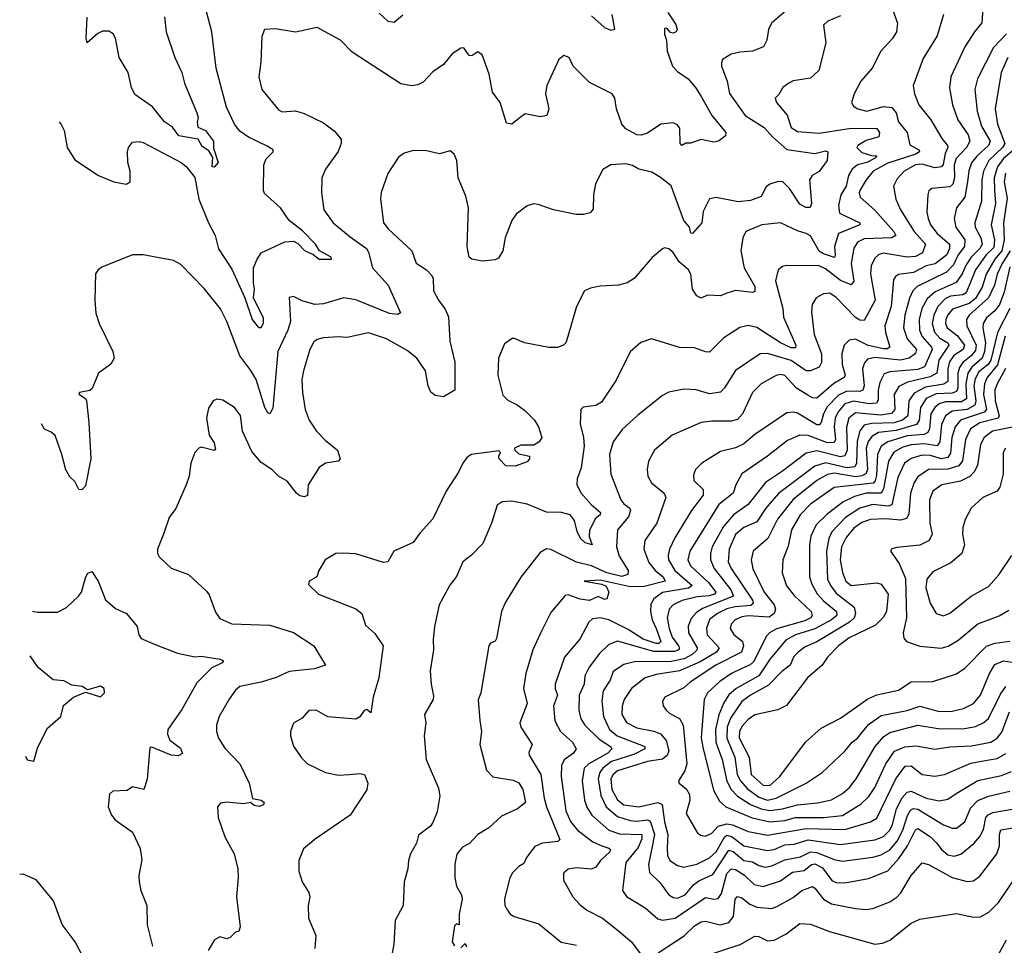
# Model space of a CAD drawing. Extents: x 1443846 to 1577407, y 839182 to 927291.
# Tile 108 of 256: x 1446289 to 1450879, y 887309 to 891621. Entities that reach past the tile are written whole.
import ezdxf

# ---------------------------------------------------------------- set-up
doc = ezdxf.new("R2010")
doc.units = 0

msp = doc.modelspace()

# ---------------------------------------------------------------- linework, layer by layer
at = {"layer": '0CON20XD'}
for points in [[(1450330.8, 891745), (1450381.1, 891605), (1450376.4, 891565), (1450357.1, 891532.9), (1450303.5, 891475), (1450262.5, 891395), (1450210, 891335), (1450178.6, 891275), (1450165.8, 891235), (1450175, 891218), (1450195.4, 891205.4), (1450237.5, 891195), (1450315, 891217.2), (1450355, 891211.3), (1450375, 891186.7), (1450384.8, 891144.8), (1450425.7, 891095.7), (1450437.5, 891037.5), (1450480.5, 891015), (1450482.5, 891005), (1450466.4, 890995), (1450335, 890953.1), (1450267.7, 890915), (1450233.9, 890875), (1450204.7, 890825), (1450201.6, 890815), (1450207.3, 890795), (1450275, 890733.9), (1450364, 890635), (1450372.7, 890615), (1450355, 890604.3), (1450225, 890600.3), (1450194.6, 890585), (1450177, 890557), (1450165.2, 890485), (1450176.5, 890403.5), (1450165, 890385.5), (1450115, 890406.2), (1450045, 890460.7), (1450015, 890474.1), (1449865, 890476.7), (1449845, 890470.8), (1449824.3, 890455), (1449812.5, 890405), (1449845.9, 890275), (1449849.1, 890235), (1449906.2, 890105), (1449905, 890092.2), (1449885, 890092.9), (1449835, 890115.7), (1449725, 890187.6), (1449685, 890195.8), (1449645, 890187.1), (1449571.7, 890138.3), (1449505, 890072), (1449485, 890073.3), (1449435, 890092.5), (1449365, 890093.8), (1449234, 890134), (1449185, 890117.5), (1449135, 890074), (1449068.8, 889941.2), (1449001.2, 889838.8), (1448975, 889824), (1448915, 889815.5), (1448904.3, 889805), (1448901.7, 889738.3), (1448917.6, 889675), (1448920.8, 889635), (1448905.9, 889534.1), (1448887.3, 889482.7), (1448885.8, 889455), (1448905.5, 889415), (1448952.5, 889362.5), (1448996.6, 889325), (1448994.6, 889315), (1448972.3, 889297.7), (1448945, 889242.5), (1448943.7, 889213.7), (1448956.9, 889175), (1448925, 889184.8), (1448902.2, 889205), (1448887.1, 889237.1), (1448875, 889288.2), (1448855, 889314), (1448814.6, 889325.4), (1448745, 889326.4), (1448655, 889364), (1448582.4, 889377.6), (1448537.5, 889375), (1448515, 889358.8), (1448488.5, 889275), (1448448.3, 889181.7), (1448395, 889126.2), (1448355, 889096), (1448325, 889026.7), (1448293.4, 888986.6), (1448244.4, 888895.6), (1448222.9, 888795), (1448215.7, 888735), (1448218.1, 888685), (1448202.2, 888587.8), (1448206.3, 888526.3), (1448218.3, 888471.7), (1448215.6, 888454.4), (1448175.7, 888385), (1448181.5, 888345), (1448173.6, 888285), (1448183.8, 888175), (1448241.2, 888041.2), (1448247.2, 888005), (1448235, 887931.2), (1448215, 887882), (1448204.3, 887865), (1448147.9, 887822.1), (1448139.2, 887785), (1448110.6, 887735), (1448101.9, 887705), (1448098.1, 887665), (1448080.8, 887605), (1448075.7, 887495), (1448038.6, 887425), (1448032.5, 887315), (1448022.5, 887255)], [(1446472, 891145.1), (1446482.4, 891132.4), (1446495.8, 891104.2), (1446510, 891025), (1446545, 890968), (1446656.7, 890895), (1446727.5, 890865), (1446785, 890854.2), (1446803.6, 890866.4), (1446804, 890915), (1446792.9, 890955), (1446791.9, 891005), (1446796, 891025), (1446815, 891050), (1446845, 891054), (1446865, 891048.6), (1447040.9, 890955), (1447066.1, 890935), (1447105.5, 890885.5), (1447123.8, 890785), (1447169, 890675), (1447200.7, 890615), (1447215, 890554.3), (1447278.3, 890458.3), (1447337.7, 890325), (1447373.1, 890225), (1447395, 890195.6), (1447405, 890187.1), (1447415, 890187.5), (1447425, 890206.7), (1447425, 890231.2), (1447377.9, 890325), (1447383.4, 890365), (1447378, 890395), (1447379.4, 890465), (1447395, 890505.7), (1447415, 890534.3), (1447524.2, 890585.8), (1447565, 890588.6), (1447585, 890578.1), (1447615.9, 890545.9), (1447657, 890527), (1447685, 890506.1), (1447742.5, 890505), (1447740.6, 890515), (1447686.9, 890545), (1447668.2, 890575), (1447607.5, 890637.5), (1447545.6, 890685.6), (1447504.5, 890745), (1447430.6, 890810.6), (1447425.7, 890825), (1447426.7, 890945), (1447437.8, 890972.2), (1447470.8, 891005), (1447470, 891015), (1447442.4, 891032.4), (1447355, 891073.8), (1447315, 891101.5), (1447290.4, 891135), (1447252.7, 891212.7), (1447203.9, 891395), (1447184.6, 891565), (1447146.7, 891705)], [(1450780.7, 891695), (1450774.2, 891605.8), (1450739.6, 891565), (1450695, 891494.5), (1450628.9, 891355), (1450623.4, 891303.4), (1450637.2, 891225), (1450661.9, 891155), (1450710, 891085), (1450718.6, 891055), (1450702, 891025), (1450653.5, 890975), (1450645.5, 890945), (1450645.7, 890885), (1450639.2, 890855), (1450625, 890842), (1450541.2, 890835), (1450526.2, 890823.8), (1450521.5, 890805), (1450518.2, 890725), (1450523.1, 890695), (1450535.3, 890665), (1450565.8, 890625), (1450623.6, 890575), (1450622.8, 890555), (1450610.9, 890525), (1450556.5, 890483.5), (1450514.5, 890475), (1450455, 890444.1), (1450385, 890434), (1450370.9, 890425), (1450361.6, 890408.4), (1450351.3, 890285), (1450321.3, 890195), (1450324.1, 890164.1), (1450344.6, 890095), (1450332.8, 890087.3), (1450315, 890088.2), (1450243.7, 890103.7), (1450185, 890132.3), (1450155, 890127.9), (1450132.3, 890105), (1450121.4, 890065), (1450122.1, 890015), (1450136, 889965), (1450132.5, 889955), (1450083.2, 889926.8), (1450005, 889857.6), (1449985, 889859.1), (1449962.2, 889872.2), (1449910, 889905), (1449855, 889963.6), (1449835, 889967.7), (1449815, 889963.6), (1449745.7, 889925), (1449704.5, 889885), (1449658.9, 889785), (1449635, 889758.7), (1449605, 889750.6), (1449515, 889751.3), (1449465.9, 889744.1), (1449330.8, 889685), (1449248.1, 889615), (1449219.5, 889565), (1449213.6, 889525), (1449217.1, 889495), (1449234.2, 889464.2), (1449293.3, 889415), (1449300.9, 889395), (1449259.4, 889275), (1449202.1, 889195), (1449198, 889155), (1449221.7, 889091.7), (1449250.5, 889055), (1449287.8, 889025), (1449297.1, 889005), (1449199.5, 888980.5), (1449135, 888978.7), (1448995, 889010.8), (1448920, 889005), (1449002.2, 888992.2), (1449022.4, 888982.4), (1449035.7, 888955), (1449026.2, 888923.8), (1449015, 888920), (1448985, 888933.8), (1448945, 888914.7), (1448901.9, 888921.9), (1448845, 888941.9), (1448830.9, 888939.1), (1448765, 888859.2), (1448716.9, 888763.1), (1448681.5, 888685), (1448647.9, 888575), (1448637.5, 888505), (1448653.8, 888435), (1448620.4, 888345), (1448624.5, 888325), (1448677.1, 888245), (1448662.6, 888207.4), (1448663.8, 888195), (1448718.3, 888105), (1448733.1, 887995), (1448744.1, 887955), (1448807.1, 887802.9), (1448797.7, 887792.3), (1448724.7, 887785.3), (1448690.2, 887769.8), (1448651.2, 887718.8), (1448639.3, 887690.7), (1448615, 887676.7), (1448584.4, 887645.6), (1448571.5, 887618.5), (1448548.6, 887525), (1448550.8, 887495), (1448562.4, 887472.4), (1448574.5, 887454.5), (1448593.4, 887443.4), (1448709.4, 887409.4), (1448813.6, 887323.6), (1448885, 887309.2)], [(1449309.4, 891655), (1449347.9, 891597.9), (1449353.8, 891575), (1449348.9, 891565), (1449335, 891558.2), (1449321.8, 891561.8), (1449305, 891581.9), (1449295, 891580), (1449294, 891554), (1449303.1, 891525), (1449306.8, 891475), (1449331.5, 891405), (1449355, 891379.1), (1449404.7, 891344.7), (1449439.5, 891305), (1449465, 891262.9), (1449515.4, 891175.4), (1449581.2, 891095), (1449579.3, 891080.7), (1449545.5, 891054.5), (1449525, 891050.9), (1449465, 891062.5), (1449415, 891045.4), (1449393.8, 891046.2), (1449375, 891034.4), (1449368.2, 891045), (1449366, 891116), (1449355, 891131.8), (1449335, 891140), (1449277.5, 891135), (1449215, 891092.5), (1449186.2, 891083.8), (1449165, 891084.5), (1449115, 891113.3), (1449095, 891134.3), (1449071.1, 891205), (1449062.3, 891255), (1449051.1, 891275), (1448945, 891329.1), (1448868.1, 891405), (1448850, 891445), (1448825, 891454), (1448802, 891435), (1448745.5, 891315), (1448739.2, 891275), (1448755.6, 891205), (1448746.7, 891175), (1448715, 891168.8), (1448645, 891182), (1448615, 891160), (1448582.5, 891135), (1448558.6, 891138.6), (1448528.8, 891235), (1448492.6, 891282.6), (1448477.6, 891367.6), (1448445, 891456.7), (1448425, 891471.2), (1448396.8, 891453.2), (1448383.4, 891453.4), (1448359.3, 891489.3), (1448345, 891488.8), (1448305, 891461.2), (1448265, 891412), (1448215, 891377.5), (1448169.8, 891330.2), (1448145, 891317.8), (1448115, 891312.9), (1448065, 891321.4), (1447839.3, 891469.3), (1447783.8, 891525), (1447675, 891584), (1447575, 891563.3), (1447481.7, 891578.3), (1447430, 891575), (1447417, 891543), (1447412.5, 891422.5), (1447402.9, 891355), (1447417.5, 891295), (1447495, 891201.2), (1447512.3, 891192.3), (1447575, 891196), (1447615, 891184.2), (1447705, 891140), (1447755, 891102.5), (1447787.5, 891065), (1447787.5, 891045), (1447772.7, 891007.3), (1447714.2, 890925), (1447697.5, 890885), (1447695.7, 890815), (1447705.8, 890735), (1447750.6, 890675), (1447828.8, 890608.8), (1447905.1, 890555.1), (1447915, 890537.5), (1447933.7, 890465), (1448005.9, 890385), (1448064.5, 890255.5), (1448051.8, 890248.2), (1448012.6, 890252.6), (1447855.3, 890315.3), (1447800, 890325), (1447705, 890297.5), (1447665, 890294.6), (1447605, 890311.5), (1447565, 890331.4), (1447545, 890326.7), (1447550.5, 890215), (1447538.9, 890175), (1447491.6, 890075), (1447468, 889812), (1447455, 889784.3), (1447445, 889790), (1447431.5, 889815), (1447390.4, 889945), (1447366.8, 889986.8), (1447314.6, 890055), (1447253.8, 890215), (1447225, 890274), (1447148.9, 890368.9), (1447040.3, 890480.3), (1447005, 890499.2), (1446865, 890525.8), (1446814.2, 890525.8), (1446672.3, 890467.7), (1446654.1, 890455.9), (1446642.3, 890437.7), (1446639.2, 890315), (1446644.4, 890254.4), (1446659.2, 890205), (1446722.5, 890075), (1446728.6, 890045), (1446714.2, 890015.8), (1446656.7, 889975), (1446627, 889903), (1446615, 889894.2), (1446567.5, 889885), (1446563.8, 889876.2), (1446595, 889856), (1446600, 889845), (1446611.2, 889745), (1446620, 889575), (1446595, 889450), (1446578.3, 889431.7), (1446565, 889432.5), (1446545, 889470), (1446521.7, 889491.7), (1446504.3, 889524.3), (1446485.8, 889595.8), (1446453.6, 889683.6), (1446435, 889700), (1446405, 889713.3), (1446389.9, 889739.1)], [(1446963.8, 891635), (1446972.2, 891565), (1447011.8, 891445), (1447044.5, 891375), (1447057.1, 891325), (1447115, 891186.7), (1447120.8, 891165), (1447116, 891144), (1447119.7, 891119.7), (1447155, 891105.4), (1447192.5, 891055), (1447192.6, 891022.6), (1447213.3, 890955), (1447195, 890934.5), (1447186.2, 890936.2), (1447189.4, 890979.4), (1447170.2, 891010.2), (1447140, 891030), (1447120, 891065), (1447030.2, 891080.2), (1447000.9, 891120.9), (1446963.3, 891145), (1446907.5, 891215), (1446825, 891271.9), (1446809.2, 891305), (1446794.7, 891375), (1446752.5, 891445), (1446734.6, 891535), (1446725, 891554.3), (1446705, 891568.2), (1446675, 891567.3), (1446653.3, 891556.7), (1446602.9, 891512.9), (1446598.6, 891535), (1446602.6, 891632.6)], [(1449870.2, 891669.8), (1449792.7, 891605), (1449779.1, 891575), (1449771.9, 891525), (1449755.4, 891494.6), (1449705, 891473.8), (1449645, 891469.6), (1449605, 891460), (1449565, 891436.2), (1449560.3, 891419.7), (1449560.6, 891405), (1449586.4, 891335), (1449596.8, 891276.8), (1449670.4, 891175), (1449759.5, 891119.5), (1449798.1, 891075), (1449865, 891016.9), (1449995, 890997.5), (1450045, 891010.3), (1450055.8, 891005.7), (1450053.4, 890965), (1450015, 890913.2), (1449983.5, 890895), (1449970.9, 890875), (1449979.2, 890765), (1449973.6, 890746.4), (1449953.6, 890746.4), (1449925, 890761.9), (1449877.8, 890835), (1449845.7, 890865), (1449825, 890866.9), (1449785, 890854.3), (1449768.2, 890841.8), (1449745, 890797.1), (1449695, 890779.1), (1449637.2, 890772.8), (1449535, 890792.2), (1449505, 890786.2), (1449475, 890727.5), (1449468.4, 890675), (1449425, 890624.6), (1449417.3, 890627.3), (1449411.5, 890655), (1449384.8, 890685), (1449325, 890847.8), (1449276.5, 890886.5), (1449235, 890910.5), (1449175, 890924.4), (1449145, 890941.5), (1449115, 890949.1), (1449045, 890945.6), (1449007, 890923), (1448973.2, 890856.8), (1448964.2, 890805), (1448962, 890738), (1448948.5, 890721.5), (1448916.9, 890713.1), (1448883, 890713), (1448777.5, 890735), (1448705, 890760.8), (1448685, 890762.5), (1448655, 890754), (1448602.5, 890715), (1448582.9, 890685), (1448552.5, 890605), (1448541.2, 890545), (1448520, 890510), (1448505, 890502), (1448445, 890496.2), (1448396.1, 890506.1), (1448384, 890515), (1448374.7, 890564.7), (1448381.5, 890745), (1448368.8, 890798.8), (1448332.5, 890885), (1448325.8, 890965), (1448314, 890995), (1448295, 891010), (1448245.9, 890995.9), (1448185, 891010.8), (1448125, 891011.4), (1448081.3, 890998.7), (1448055, 890981.2), (1448005.5, 890904.5), (1447974.4, 890815.6), (1447971.4, 890785), (1447984.2, 890675), (1448007.5, 890645), (1448117.1, 890545), (1448137.3, 890487.3), (1448185.5, 890455.5), (1448210, 890430), (1448216.2, 890415), (1448217.6, 890357.6), (1448241.2, 890315), (1448271.8, 890271.8), (1448287.5, 890237.5), (1448294, 890124), (1448317.8, 890025), (1448317.5, 889895), (1448265, 889864), (1448225, 889870.8), (1448205, 889885.8), (1448192.1, 889915), (1448181.2, 889985), (1448140.5, 890045), (1448095, 890080.5), (1447999.2, 890135), (1447915, 890161.8), (1447815, 890140), (1447775, 890144.4), (1447705, 890139.4), (1447675, 890131.4), (1447660.4, 890119.6), (1447641.1, 890085), (1447612.2, 889985), (1447604.5, 889945), (1447607.8, 889885), (1447619.4, 889805), (1447638.1, 889755), (1447672.2, 889705), (1447712.7, 889662.7)], [(1447965, 891651.4), (1448005, 891614.2), (1448035, 891608.8), (1448075, 891643.8)], [(1448955, 891639.2), (1449015, 891583.8), (1449045, 891572), (1449063.6, 891576.4), (1449050, 891645)], [(1450594.4, 891645), (1450565.4, 891545), (1450500.4, 891439.6), (1450454.4, 891315), (1450460.6, 891275), (1450480, 891225), (1450536.2, 891155), (1450587.8, 891067.8), (1450613.2, 891035), (1450614.7, 891025), (1450602.8, 890997.2), (1450593.8, 890946.2), (1450585.3, 890935), (1450555, 890931.3), (1450495, 890948.3), (1450465, 890944.1), (1450411.8, 890915), (1450379.7, 890880.3), (1450362.1, 890845), (1450373.1, 890785), (1450395.3, 890735), (1450458.6, 890635), (1450511.5, 890575), (1450497.8, 890535), (1450465, 890518), (1450425, 890514.8), (1450315, 890532.9), (1450293.6, 890526.4), (1450275, 890510.5), (1450257.2, 890475), (1450254.8, 890435.2), (1450276.3, 890315), (1450225, 890220.5), (1450205, 890222), (1450185, 890234.2), (1450095, 890326.2), (1450065, 890346.9), (1450035, 890343.6), (1450001.9, 890325), (1449982.7, 890295), (1449979.2, 890259.2), (1449992.8, 890155), (1450026.3, 890065), (1450026.6, 890023.4), (1450015, 890002.9), (1449975, 889985.2), (1449955, 889985.2), (1449885, 890033.6), (1449775, 890066.3), (1449741.2, 890065), (1449625, 889987.3), (1449575, 889905.6), (1449555, 889886.5), (1449505, 889878.5), (1449442.8, 889897.2), (1449385, 889899.2), (1449315, 889886.4), (1449285, 889870), (1449170.9, 889779.1), (1449097.4, 889712.6), (1449054.7, 889655.3), (1449038.8, 889595), (1449044.6, 889504.6), (1449090.9, 889385)], [(1450115, 891639.5), (1450055.4, 891614.6), (1450035.8, 891595), (1450046.8, 891513.2), (1450014.3, 891385), (1449975, 891348.5), (1449895, 891335.5), (1449874, 891325), (1449845.5, 891304.5), (1449827.6, 891272.4), (1449810, 891255), (1449816, 891235), (1449865.9, 891175.9), (1449885, 891119.2), (1449915, 891100.7), (1450015, 891092.9), (1450165, 891115.9), (1450285, 891113.8), (1450297.2, 891095), (1450293.1, 891075), (1450235, 891058.2), (1450196.2, 891035), (1450191.8, 891025), (1450215, 891002), (1450258.8, 890988.8), (1450285, 890986.2), (1450273.3, 890975), (1450237.1, 890955), (1450193.8, 890945), (1450168.6, 890925), (1450153, 890895), (1450141, 890845), (1450117.2, 890805), (1450106.1, 890755), (1450110.2, 890720.2), (1450204.4, 890675), (1450205.4, 890665), (1450105.8, 890625), (1450086.4, 890565), (1450090.8, 890525), (1450086.5, 890513.5), (1450035, 890530.3), (1450015, 890543.2), (1449975, 890613.6), (1449955, 890625.6), (1449915, 890637.3), (1449835, 890674.6), (1449748, 890665), (1449674.4, 890635), (1449659.5, 890605), (1449650, 890545), (1449665.9, 890465), (1449715, 890377.5), (1449715.3, 890354.7), (1449705, 890349.4), (1449625, 890358.8), (1449585, 890346.9)], [(1450888.4, 891555), (1450828.7, 891491.3), (1450753.4, 891345), (1450741.9, 891295), (1450751.7, 891195), (1450772.7, 891125), (1450812, 891055), (1450804.3, 891035), (1450750, 890985), (1450726.2, 890953.8), (1450713.6, 890916.4), (1450707, 890865), (1450693.9, 890795), (1450655.7, 890744.3), (1450645.3, 890695), (1450652.5, 890655), (1450693.9, 890595), (1450693.5, 890565), (1450664.2, 890525.8), (1450641.6, 890478.4), (1450609.8, 890445), (1450472.4, 890377.6), (1450452.2, 890357.8), (1450436.1, 890323.9), (1450414.4, 890245), (1450409, 890185), (1450425.6, 890135), (1450469.3, 890085), (1450465, 890065.4), (1450435.4, 890044.6), (1450395, 890035.7), (1450275, 890046.9), (1450240.9, 890039.1), (1450227.1, 890022.9), (1450218.1, 889995), (1450224.8, 889915), (1450219.3, 889895), (1450205, 889888.5), (1450145, 889890.8), (1450105, 889871.2), (1450052.7, 889817.3), (1450035.5, 889785), (1450025, 889744.4), (1450016.3, 889733.7), (1450005, 889733), (1449915, 889787.6), (1449895, 889793.2), (1449865, 889789.1), (1449715, 889689.3), (1449665, 889645.3), (1449625, 889627.3), (1449555, 889608.8), (1449469.2, 889555), (1449438.6, 889525), (1449429.3, 889500.7), (1449431.1, 889475), (1449475, 889432.5), (1449475.5, 889405.5), (1449420.7, 889335), (1449342.8, 889207.2), (1449317.5, 889155), (1449311.1, 889125), (1449313.7, 889105), (1449342, 889055), (1449423.5, 888985), (1449406.9, 888973.1), (1449285, 888952.2), (1449245, 888922.8), (1449231.6, 888898.4), (1449230, 888865), (1449237.7, 888825), (1449255, 888784.7), (1449277.3, 888725), (1449267.8, 888715), (1449255, 888714.9), (1449195, 888734.9), (1449125, 888780.5), (1449035, 888825.1), (1448994.8, 888835.2), (1448959.3, 888830.7), (1448941.5, 888815), (1448899.6, 888735), (1448828.7, 888651.3), (1448785.3, 888525), (1448784.6, 888505), (1448795.8, 888475), (1448776.6, 888425), (1448784, 888355), (1448810, 888305), (1448865.4, 888255), (1448883.5, 888225), (1448870.5, 888205), (1448826.5, 888173.5), (1448815, 888146.7), (1448813.1, 888095), (1448834.3, 887935), (1448856.3, 887886.3), (1448888.9, 887845), (1448960.9, 887790.9), (1449002.8, 887772.8), (1449035, 887762.2), (1449042.2, 887755), (1449039.6, 887745), (1448995.5, 887704.5), (1448975, 887672.9), (1448955, 887664.2), (1448885, 887669.6), (1448845, 887664.4), (1448824.4, 887645), (1448823.1, 887613.1), (1448867.9, 887535), (1448899.1, 887499.1), (1448933.2, 887473.2), (1449005, 887436.2), (1449073, 887383), (1449140, 887325), (1449195, 887252.2)], [(1450895.7, 891445), (1450864.4, 891375), (1450835.6, 891205), (1450847, 891135), (1450881, 891045), (1450869.7, 891025), (1450807, 890965), (1450781.1, 890915), (1450773.3, 890875), (1450771.7, 890775), (1450740.5, 890675), (1450742.4, 890655), (1450768.4, 890605), (1450774.8, 890575), (1450764.4, 890555), (1450724, 890515), (1450700.8, 890479.2), (1450682.6, 890437.4), (1450653.5, 890396.5), (1450556.9, 890353.1), (1450519.5, 890320.5), (1450493.9, 890276.1), (1450481, 890225), (1450483, 890175), (1450495.9, 890145), (1450539.2, 890095), (1450541.7, 890085), (1450506.3, 890003.7), (1450475, 889991.4), (1450345, 889980.2), (1450319.3, 889970.7), (1450298.6, 889931.4), (1450291, 889895), (1450291, 889849), (1450282.5, 889835), (1450248.8, 889831.2), (1450175, 889844.6), (1450135, 889832.2), (1450104.8, 889795), (1450090.6, 889765), (1450084.9, 889725), (1450091.9, 889665), (1450085, 889651.1), (1450055, 889649.4), (1449965, 889684.1), (1449925, 889686.2), (1449868.7, 889661.3), (1449775, 889587.1), (1449655.2, 889504.8), (1449626.8, 889455), (1449614.7, 889415), (1449547.8, 889362.2), (1449411.9, 889145), (1449403, 889105), (1449415, 889076.2), (1449499.2, 888999.2), (1449533.3, 888955), (1449527.2, 888945), (1449502.8, 888937.2), (1449447.4, 888932.6), (1449376.5, 888915), (1449334.6, 888895.4), (1449315.9, 888875), (1449307, 888835), (1449315.6, 888785), (1449330.9, 888745), (1449360.4, 888705), (1449364.8, 888695), (1449360.8, 888685), (1449341.6, 888678.4), (1449245, 888678.2), (1449075, 888726.8), (1449035, 888711.1), (1448991.6, 888668.4)], [(1450923.6, 891015), (1450874.9, 890975), (1450846.2, 890935), (1450831, 890885), (1450833, 890825), (1450836.9, 890765), (1450817, 890665), (1450832.1, 890595), (1450829.9, 890560.1), (1450794.6, 890525), (1450744.2, 890455.8), (1450701.5, 890348.5), (1450685, 890339.9), (1450627.6, 890332.4), (1450605, 890321.9), (1450568, 890285), (1450549.8, 890245), (1450542.7, 890205), (1450553.8, 890165), (1450578.2, 890138.2), (1450615.7, 890115), (1450620.2, 890105), (1450573.2, 890035), (1450564.8, 889975), (1450532.7, 889957.3), (1450427, 889933), (1450387.6, 889912.4), (1450364.8, 889875.2), (1450367.9, 889805), (1450352.9, 889787.1), (1450301.1, 889778.9), (1450185, 889788.9), (1450154.5, 889765), (1450143.6, 889723.6), (1450145.3, 889615), (1450135, 889589.3), (1450115, 889584.9), (1450005, 889613.3), (1449955, 889602.4), (1449845, 889517.3), (1449765.4, 889464.6), (1449685, 889363.1), (1449616.4, 889315), (1449569.3, 889260.7), (1449517, 889165), (1449508.7, 889135), (1449508.7, 889105), (1449525.6, 889065), (1449603.4, 888965), (1449615.8, 888935), (1449471.6, 888878.4), (1449441.5, 888858.5), (1449418.1, 888831.9), (1449404.8, 888795.2), (1449406.2, 888765), (1449446.2, 888695), (1449445, 888683.9), (1449423.8, 888663.8), (1449385.9, 888644.1), (1449325, 888630.7), (1449155, 888629.4), (1449105, 888617.8), (1449055.4, 888585), (1449040.9, 888545), (1449008.4, 888495), (1449003.1, 888446.9), (1449010.4, 888375), (1449038.8, 888315), (1449074.1, 888285), (1449195, 888239), (1449202.1, 888235), (1449203.1, 888225), (1449155, 888199.6), (1449047.4, 888165), (1449007.3, 888135), (1448993.3, 888115), (1448985.7, 888085), (1448997, 888007), (1449023, 887955), (1449075, 887909.3), (1449135, 887890.8), (1449165, 887887.8), (1449215, 887893.8), (1449228, 887888), (1449247.5, 887825), (1449233.9, 887753.9), (1449220, 887685), (1449225, 887649.2), (1449275, 887600.9), (1449315, 887544), (1449335, 887531.6), (1449355, 887529.1), (1449391.1, 887545), (1449429.6, 887590.4), (1449455, 887610.4), (1449520.5, 887639.5), (1449595, 887752.4), (1449615, 887745.8), (1449665, 887703.8), (1449705, 887698.5), (1449735, 887680.4), (1449764, 887674), (1449795, 887679.3), (1449855, 887707.9), (1449928, 887722), (1449975.4, 887744.6), (1450005, 887741.4), (1450085, 887708.4), (1450125, 887701.3), (1450265, 887720.4), (1450305, 887731.3), (1450345, 887754), (1450378.5, 887795), (1450405.4, 887845), (1450426.6, 887913.4), (1450441.7, 887938.3), (1450455, 887946.9), (1450475, 887943.8), (1450595, 887870.3), (1450635, 887855.4), (1450655, 887855.4), (1450695, 887884.5), (1450721.6, 887948.4), (1450755, 887983.2), (1450805, 888004.3), (1450905, 888027.8)], [(1450884.4, 890905.6), (1450877.5, 890865), (1450892, 890788), (1450875.4, 890675), (1450878.4, 890595), (1450867, 890545), (1450834.4, 890505), (1450793.3, 890435), (1450775.6, 890375), (1450745, 890321.5), (1450715, 890298.5), (1450637.8, 890272.2), (1450615, 890246.7), (1450606, 890225), (1450604.4, 890205), (1450612.9, 890185), (1450659.3, 890149.3), (1450692.7, 890105), (1450686.9, 890085), (1450644, 890056), (1450623.4, 890026.6), (1450616.1, 889995), (1450615.1, 889934.9), (1450596.7, 889923.3), (1450510.8, 889909.2), (1450458.8, 889881.2), (1450434.1, 889845), (1450429.1, 889775), (1450404.2, 889755.8), (1450365, 889742.8), (1450259.7, 889740.3), (1450225, 889731.5), (1450205, 889706.2), (1450192.6, 889657.4), (1450189.7, 889555), (1450181.4, 889538.6), (1450145, 889533.1), (1450045, 889556.1), (1449995, 889541.9), (1449826.2, 889413.8), (1449767.6, 889345), (1449725, 889282.2), (1449665, 889255.7), (1449625, 889222.2), (1449596.4, 889155), (1449592, 889095), (1449604.8, 889065), (1449705, 888916.5), (1449708.3, 888901.7), (1449697.2, 888892.8), (1449623.8, 888886.2), (1449585, 888876.6), (1449540.9, 888855), (1449505, 888826.9), (1449489.8, 888785), (1449493.3, 888755), (1449549.5, 888695), (1449537, 888675), (1449460.9, 888629.1), (1449365, 888587.2), (1449255, 888570), (1449205, 888554.7), (1449140, 888505), (1449106.5, 888455), (1449097, 888423), (1449095.3, 888385), (1449117.7, 888347.7), (1449165, 888322.3), (1449245, 888306.8), (1449275.5, 888295), (1449303, 888263), (1449315.2, 888215), (1449306.8, 888193.2), (1449285, 888176.8), (1449215, 888165.2), (1449075, 888121.9), (1449055.2, 888105), (1449044.1, 888085), (1449049.5, 888035), (1449075, 887986.8), (1449105, 887964.1), (1449175, 887954.2), (1449263.9, 887973.9), (1449284.1, 887965), (1449293.9, 887885), (1449310.7, 887825), (1449306.6, 887763.4), (1449308.3, 887728.3), (1449319.1, 887705), (1449355, 887680.3), (1449383.8, 887673.8), (1449445, 887686.5), (1449505, 887716), (1449535, 887744.3), (1449575, 887813.8), (1449585, 887821.6), (1449610, 887815), (1449665, 887772.5), (1449775, 887751.3), (1449805, 887755.6), (1449855, 887778.1), (1449899.5, 887780.5), (1449965, 887799.9), (1450115, 887778.6), (1450275, 887801.2), (1450315, 887816.1), (1450344.3, 887845), (1450357.3, 887872.7), (1450375.8, 887945), (1450403, 887997), (1450425, 888022.2), (1450445, 888027.4), (1450515, 887995.2), (1450575, 887982.2), (1450615, 887990.4), (1450654.1, 888015.9)], [(1449585, 890346.9), (1449555, 890334.5), (1449495, 890337.5), (1449465, 890324.2), (1449445, 890334), (1449425.3, 890365.3), (1449416.7, 890435), (1449406.4, 890455), (1449363.6, 890493.6), (1449335, 890536.9), (1449315, 890554), (1449295, 890558.8), (1449285, 890554), (1449236.8, 890513.2), (1449152.5, 890415), (1449121.2, 890395), (1449080, 890385), (1448995, 890380), (1448949.5, 890370.5), (1448922.3, 890357.7), (1448884, 890285), (1448844.3, 890145.7), (1448834, 890116), (1448823.3, 890105), (1448795, 890093.3), (1448755, 890094.6), (1448642.5, 890115), (1448595, 890136.2), (1448584.2, 890135.8), (1448549.2, 890110.8), (1448521.4, 890045), (1448517.1, 889965), (1448541.4, 889871.4), (1448565, 889848.1), (1448607.1, 889827.1), (1448642.4, 889802.4), (1448689.2, 889755), (1448707.1, 889725), (1448722, 889675), (1448710, 889655), (1448685, 889639.4), (1448625, 889638.9), (1448595.6, 889625), (1448596.7, 889615), (1448615, 889598.9), (1448665, 889587.1), (1448665.3, 889574.7), (1448655, 889562), (1448598.2, 889541.8), (1448555, 889543.3), (1448523.8, 889575), (1448521.7, 889588.3), (1448530.8, 889605), (1448522.5, 889612.5), (1448394.1, 889595.9), (1448375, 889583.3), (1448354.1, 889555.9), (1448335, 889513.8), (1448276.7, 889425), (1448215, 889296.2), (1448155, 889230.8), (1448122.2, 889185), (1448033.3, 889145), (1448005, 889096.2), (1447985, 889092.5), (1447855, 889132.5), (1447794.1, 889135.9), (1447762.5, 889135), (1447713.3, 889105), (1447683.8, 889055), (1447674.1, 889025.9), (1447637.5, 889005), (1447635, 888990), (1447681.2, 888945), (1447855, 888877.3), (1447883.6, 888855), (1447900.5, 888800.5), (1447945, 888761.2), (1447983.8, 888705), (1447962.5, 888555), (1447937.1, 888465), (1447925, 888392.5), (1447907, 888407), (1447895, 888403.3), (1447875, 888373.8), (1447855, 888362.5), (1447725, 888373.9), (1447670, 888405), (1447636.6, 888403.4), (1447605, 888368), (1447565, 888343.8), (1447550.6, 888305), (1447550.6, 888285), (1447565, 888237.5), (1447602.6, 888182.6), (1447630, 888155), (1447715, 888114.6), (1447775, 888101.8), (1447825.5, 888104.5), (1447875, 888109.4), (1447896.2, 888105), (1447911.4, 888065), (1447906.8, 888033.2), (1447829.4, 887915), (1447665.5, 887804.5), (1447611.7, 887758.3), (1447589.2, 887705), (1447589.2, 887655), (1447605.6, 887605.6), (1447636, 887555), (1447641.2, 887535), (1447633.8, 887495), (1447635.8, 887435), (1447668.6, 887355), (1447664.5, 887295)], [(1450906.3, 890545), (1450868, 890485), (1450845.6, 890435), (1450833.1, 890385), (1450804.2, 890325.8), (1450714.3, 890245), (1450701.6, 890225), (1450703.4, 890195), (1450747.3, 890105), (1450745, 890080.2), (1450724.8, 890055.2), (1450685.3, 890024.7), (1450669.3, 890000.7), (1450661.7, 889975), (1450661.2, 889905), (1450655, 889888.7), (1450635, 889881.1), (1450561.3, 889878.7), (1450515, 889856.6), (1450487.7, 889815), (1450481.1, 889755), (1450469.6, 889735), (1450375, 889707.3), (1450291.9, 889698.1), (1450260.6, 889679.4), (1450244.5, 889655.5), (1450235.4, 889625), (1450241, 889525), (1450233, 889505), (1450214.5, 889495.5), (1450185, 889491.2), (1450085, 889508), (1450055, 889503), (1450004.7, 889475), (1449894, 889386), (1449821.5, 889295), (1449776.5, 889203.5), (1449708.5, 889145), (1449698.7, 889105), (1449706.4, 889063.6), (1449758.9, 888955), (1449806.2, 888895), (1449811.3, 888875), (1449805.8, 888854.2), (1449781.9, 888838.1), (1449685, 888844.5), (1449655, 888839.6), (1449624.6, 888825), (1449605.3, 888805), (1449600.7, 888785), (1449617.2, 888757.2), (1449658.2, 888725), (1449663, 888705), (1449654, 888675), (1449534.2, 888615), (1449414.9, 888535.1), (1449385, 888508), (1449296, 888465), (1449284.5, 888445.5), (1449287.8, 888425), (1449301.8, 888405), (1449319, 888389), (1449365, 888366.1), (1449382.2, 888335), (1449398.4, 888155), (1449388.7, 888121.3), (1449359.2, 888075), (1449362.5, 888065), (1449397.3, 888037.3), (1449411.1, 888011.1), (1449412.2, 887985), (1449396.2, 887923.8), (1449447.1, 887835), (1449462.5, 887822.5), (1449485, 887817.9), (1449515, 887831.5), (1449545.1, 887864.9), (1449585, 887875.7), (1449610.8, 887870.8), (1449685, 887839.1), (1449775, 887821.7), (1449955, 887853), (1450135, 887848.5), (1450255, 887884.3), (1450285, 887902), (1450373, 888085), (1450416.6, 888143.4), (1450445, 888145.9), (1450495.7, 888105.7), (1450555, 888096.5), (1450599.2, 888105), (1450722.6, 888157.4), (1450789.8, 888170.2), (1450845, 888180.2), (1450885, 888202.7)], [(1450905, 890469.1), (1450878.3, 890351.7), (1450856.4, 890293.6), (1450835, 890265.2), (1450795, 890232.7), (1450780, 890205), (1450777.9, 890185), (1450791.1, 890115), (1450786.7, 890075), (1450775, 890044.5), (1450727.6, 890002.4), (1450708.5, 889975), (1450699.2, 889925), (1450701.6, 889855), (1450679.8, 889840.2), (1450605, 889840.4), (1450575, 889831.7), (1450555, 889814.8), (1450536.4, 889785), (1450529.8, 889715), (1450522.6, 889697.4), (1450505, 889689.4), (1450425, 889682.5), (1450335.1, 889654.9), (1450305, 889634.2), (1450286.7, 889595), (1450282.2, 889497.8), (1450277, 889473), (1450268, 889462), (1450085, 889442.2), (1449975, 889364.8), (1449927.6, 889315), (1449887.2, 889245), (1449870.7, 889169.3), (1449846.9, 889105), (1449842.5, 889045), (1449863.1, 888983.1), (1449899, 888939), (1449978, 888865), (1449982.8, 888845), (1449976, 888835), (1449948.8, 888821.2), (1449816.9, 888783.1), (1449784.5, 888765.5), (1449770.7, 888749.3), (1449709.5, 888630.5), (1449693.8, 888616.2), (1449655, 888598.7), (1449606.9, 888575), (1449552.2, 888537.8), (1449494.7, 888485), (1449478.9, 888455), (1449466, 888275), (1449472.7, 888232.7), (1449522.2, 888032.2), (1449550.8, 887980.8), (1449580, 887955), (1449702.8, 887902.8), (1449785, 887884.6), (1449855, 887890.6), (1449905, 887905.4), (1450035, 887904.3), (1450125, 887913.3), (1450212.1, 887967.9), (1450247.3, 888002.7), (1450275.2, 888045), (1450326.1, 888155), (1450366.9, 888213.1), (1450415, 888234.4), (1450467.9, 888237.9), (1450555, 888222.7), (1450625, 888234.2), (1450725, 888237.9), (1450815.6, 888255), (1450845, 888273.6), (1450867.5, 888302.5), (1450903.1, 888396.9)], [(1450904, 890275), (1450846.2, 890163.8), (1450815.1, 890034.9), (1450803, 890015), (1450760.1, 889979.9), (1450742.7, 889947.3), (1450737.1, 889915), (1450745.1, 889844.9), (1450741.2, 889825), (1450705.5, 889804.5), (1450635, 889798), (1450605.2, 889775), (1450585.2, 889735), (1450577.5, 889655), (1450565, 889636.6), (1450505, 889645.1), (1450445, 889640.9), (1450405, 889629.6), (1450364.3, 889605.7), (1450339.5, 889565), (1450315.1, 889434.9), (1450305.1, 889414.9), (1450234, 889415), (1450180, 889400), (1450126.4, 889373.6), (1450052.9, 889317.1), (1450001.4, 889268.6), (1449976.2, 889215), (1449970, 889175), (1449970, 889025), (1449980.9, 888990.9), (1450006.6, 888946.6), (1450035, 888914.3), (1450095.8, 888865), (1450098.1, 888845), (1450073.6, 888825), (1449995, 888783.2), (1449905, 888754.8), (1449859.8, 888730.2), (1449786.6, 888643.4), (1449734.9, 888565.1), (1449628.6, 888505), (1449594.6, 888475.4), (1449570.8, 888439.2), (1449547.8, 888382.2), (1449532.2, 888315), (1449534, 888255), (1449562.8, 888175), (1449584.6, 888074.6), (1449605.2, 888035), (1449635, 888004), (1449695.5, 887965.5), (1449744.9, 887944.9), (1449785, 887937.7), (1449845, 887944.3)], [(1450882.8, 890147.2), (1450847.1, 890012.9), (1450799, 889955), (1450785.7, 889924.3), (1450781.9, 889875), (1450795.4, 889805), (1450785, 889793.3), (1450718.8, 889771.2), (1450673.9, 889756.1), (1450648.8, 889725), (1450633.7, 889675), (1450627.6, 889602.4), (1450615, 889581.2), (1450585, 889575.4), (1450535, 889591.6), (1450495, 889592.8), (1450443.8, 889576.2), (1450413.1, 889555), (1450381.7, 889488.3), (1450355, 889360.7), (1450335.2, 889354.8), (1450265, 889362.1), (1450205, 889345.2), (1450138.5, 889301.5), (1450075.1, 889234.9), (1450060.5, 889205), (1450050.2, 889145), (1450054.8, 889015), (1450068, 888985), (1450095, 888950.2), (1450178.3, 888885), (1450185.6, 888855), (1450178.5, 888835), (1450157.2, 888815), (1450005, 888723.3), (1449949.8, 888700.2), (1449917.5, 888675), (1449898, 888655), (1449880.4, 888615), (1449841.4, 888585), (1449779.6, 888520.4), (1449695, 888474.8), (1449654.3, 888445), (1449602.9, 888367.1), (1449587, 888325), (1449585.2, 888274.8), (1449622.5, 888185), (1449634, 888105), (1449648.7, 888075), (1449680.2, 888040.2), (1449735, 887999.6), (1449775, 887986), (1449815, 887994.5)], [(1450883.7, 889996.3), (1450844.8, 889925), (1450834.9, 889895), (1450835.4, 889845), (1450854.8, 889775.2), (1450850.3, 889765), (1450765, 889743), (1450721.3, 889715), (1450698.2, 889665), (1450684.3, 889565.7), (1450666.5, 889543.5), (1450615, 889527.6), (1450525, 889525.2), (1450475, 889490.9), (1450457.9, 889465), (1450441.6, 889415), (1450433.1, 889316.9), (1450422.7, 889297.3), (1450395, 889289.6), (1450324.1, 889295.9), (1450255, 889292), (1450215, 889278.5), (1450177.8, 889252.2), (1450140.8, 889209.2), (1450119.4, 889165), (1450113.6, 889105), (1450125, 889045.8), (1450140, 889005), (1450165, 888985.8), (1450285, 888997.3), (1450305, 888991.5), (1450337.5, 888945), (1450329.7, 888865), (1450313.8, 888836.2), (1450278.9, 888801.1), (1450155, 888741.1), (1450105.2, 888704.8), (1450055, 888652.2), (1450029.1, 888615), (1449960.8, 888555), (1449863.1, 888426.9), (1449823.6, 888406.4), (1449715, 888382.2), (1449685, 888361.8), (1449655, 888328.7), (1449644.1, 888305), (1449642.4, 888275), (1449688.5, 888185), (1449698.4, 888105), (1449755, 888055.8), (1449785, 888054.3)], [(1447712.7, 889662.7), (1447770, 889615), (1447781.9, 889575), (1447773.3, 889565), (1447715, 889554.6), (1447685.5, 889535), (1447632.7, 889455), (1447630, 889405), (1447615, 889398), (1447595, 889402.5), (1447578.8, 889415), (1447535, 889471.2), (1447495, 889494), (1447464.2, 889525), (1447415, 889557.8), (1447370.2, 889610.2), (1447327.1, 889705), (1447317.6, 889777.6), (1447290, 889815), (1447235, 889848.8), (1447207, 889853), (1447190, 889845), (1447168.3, 889811.7), (1447158.8, 889765), (1447171.4, 889685), (1447195, 889650), (1447201.7, 889618.3), (1447195, 889614), (1447135, 889629.2), (1447124.2, 889625.8), (1447105.8, 889604.2), (1447085.8, 889555), (1447079.2, 889495), (1447065.5, 889454.5), (1447015.9, 889344.1), (1446985, 889302.5), (1446959.2, 889225), (1446931.2, 889155), (1446931.2, 889135), (1446939.5, 889119.5), (1446995, 889066), (1447075, 889036.2), (1447159.7, 888959.7), (1447171.7, 888941.7), (1447201.1, 888861.1), (1447222.2, 888832.2), (1447276.9, 888806.9), (1447455, 888801.3), (1447565, 888767.1), (1447660, 888705), (1447713.8, 888615), (1447662.9, 888597.1), (1447544.7, 888585.3), (1447485, 888556.4), (1447415, 888534.5), (1447315, 888514.2), (1447295, 888497.5), (1447265, 888455.8), (1447218, 888375), (1447206.2, 888335), (1447206, 888305), (1447215, 888273.8), (1447245, 888228), (1447314.4, 888155), (1447358, 888065), (1447373.6, 887993.6), (1447415, 887985.4), (1447427.8, 887975), (1447425, 887963.3), (1447405, 887955.4), (1447381.2, 887961.2), (1447365, 887973.8), (1447332, 887968), (1447253.2, 887976.8), (1447225, 887971.2), (1447211.2, 887955), (1447214.5, 887904.5), (1447244.4, 887815), (1447288.6, 887735), (1447305.6, 887665), (1447307.8, 887625), (1447299.2, 887535), (1447316.7, 887395), (1447310, 887375), (1447295, 887370), (1447270, 887345), (1447255, 887340), (1447221.7, 887348.3), (1447197.5, 887335), (1447167.5, 887285)], [(1450916.5, 889723.5), (1450823.6, 889705), (1450784.6, 889675.4), (1450768, 889642), (1450754.4, 889545), (1450738.4, 889515), (1450717.2, 889492.8), (1450675, 889470.9), (1450588.1, 889455), (1450545, 889424.6), (1450530.3, 889385), (1450531.9, 889275), (1450542.4, 889225), (1450528.8, 889195), (1450485, 889173.6), (1450378, 889162), (1450354.1, 889155.9), (1450347.5, 889145), (1450388.3, 889088.3), (1450417.5, 889017.5), (1450422.2, 888835), (1450407.1, 888765), (1450409.7, 888739.7), (1450423.3, 888725), (1450485, 888702.5), (1450585, 888694.1)], [(1450883.5, 889625), (1450873.8, 889605), (1450873.8, 889505), (1450857.2, 889442.8), (1450845, 889424.5), (1450778.1, 889395), (1450723.6, 889345), (1450696.7, 889293.3), (1450684.5, 889255), (1450683.8, 889225), (1450693.8, 889175), (1450680, 889135), (1450629.1, 889090.9), (1450545, 889049.6), (1450516.8, 889015), (1450513.5, 888975), (1450533.6, 888903.6), (1450561.4, 888855), (1450595, 888844.5)], [(1449090.9, 889385), (1449104.3, 889365), (1449132.9, 889345), (1449135.5, 889335), (1449126.9, 889305), (1449075.3, 889244.7), (1449071.2, 889165), (1449082.5, 889122.5), (1449125, 889055.8), (1449124.1, 889035.9), (1449095, 889027.4), (1449025, 889045.1), (1448955, 889076.8), (1448885, 889093.8), (1448765, 889153.6), (1448744.6, 889155.4), (1448715, 889138.6), (1448625.5, 889024.5), (1448551.9, 888905), (1448534.5, 888865), (1448512, 888738), (1448505, 888726), (1448483.1, 888716.9), (1448476, 888705), (1448438.1, 888485), (1448426.5, 888453.5), (1448433.1, 888356.9), (1448440.9, 888305), (1448433.6, 888245), (1448464.1, 888125), (1448495, 888094.3), (1448589, 888079), (1448615, 888066.2), (1448634.6, 888035), (1448647.1, 887975), (1448609.2, 887945), (1448535, 887910.5), (1448475, 887856.4), (1448424.4, 887825), (1448385, 887783.5), (1448353.5, 887766.5), (1448326.7, 887733.3), (1448317.1, 887687.1), (1448317.6, 887625), (1448325.4, 887585), (1448347.8, 887545), (1448351.5, 887525), (1448338.1, 887455), (1448336.7, 887405), (1448325, 887410), (1448315, 887400), (1448304.3, 887325), (1448315, 887306.7)], [(1450595, 888844.5), (1450625, 888856.7), (1450724.7, 888935.3), (1450805, 888980), (1450853.1, 889035), (1450913.3, 889125)], [(1446348, 888865.8), (1446371.1, 888861.1), (1446465, 888861.4), (1446507.3, 888882.7), (1446563.3, 888935), (1446576.2, 888955), (1446596.7, 889025), (1446607, 889043), (1446625, 889050), (1446653.8, 889005), (1446688.3, 888918.3), (1446735, 888877.5), (1446786.7, 888855), (1446835.8, 888795), (1446843.8, 888755), (1446855, 888738.8), (1446920.2, 888710.2), (1447025, 888669.5), (1447105, 888652.5), (1447135, 888655.8), (1447222.6, 888642.6), (1447239.2, 888635), (1447232, 888625), (1447185, 888601.9), (1447115, 888531.4), (1447045, 888408), (1446980, 888315), (1446977.5, 888292.5), (1446988.2, 888265), (1447038.1, 888228.1), (1447047.7, 888202.3), (1447027.9, 888192.1), (1446995, 888195.7), (1446905, 888232.5), (1446895, 888230), (1446883.6, 888083.6), (1446867.5, 888035), (1446815, 888048), (1446789.2, 888030.8), (1446722.7, 888027.3), (1446707.1, 888012.9), (1446700.5, 887955), (1446717.3, 887915), (1446734.3, 887894.3), (1446815, 887835.8), (1446850.4, 887760.4), (1446857.4, 887707.4), (1446844.6, 887635), (1446845.4, 887604.6), (1446854, 887564), (1446881.5, 887495), (1446882.3, 887405), (1446907.5, 887305)], [(1450585, 888694.1), (1450616.9, 888703.1), (1450661.6, 888728.4), (1450755, 888807.2), (1450855, 888844.6), (1450899.2, 888870.8)], [(1449785, 888054.3), (1449832.2, 888095), (1449952.5, 888255), (1450025, 888320.9), (1450115, 888367.7), (1450243, 888457), (1450285, 888476.3), (1450385, 888498.2), (1450445, 888536.4), (1450545, 888538.9), (1450655, 888573.6), (1450695, 888600), (1450795, 888702.1), (1450835, 888716.2), (1450905, 888726.5)], [(1446315.4, 888189.8), (1446323.9, 888173.9), (1446355, 888167.5), (1446372.5, 888227.5), (1446397.5, 888282.5), (1446418.8, 888321.2), (1446480, 888375), (1446493.6, 888426.4), (1446540, 888465), (1446595, 888488.8), (1446665, 888466.2), (1446683.9, 888485), (1446682.9, 888505), (1446665, 888516.3), (1446605, 888499.2), (1446580, 888515), (1446531.8, 888521.8), (1446495, 888541.4), (1446445.3, 888545.3), (1446375, 888602.7), (1446338.1, 888658.2)], [(1448991.6, 888668.4), (1448943.2, 888605), (1448923.4, 888565), (1448919.7, 888525), (1448896.3, 888475), (1448895.3, 888405.3), (1448905.3, 888365), (1448922.5, 888335), (1448989.7, 888269.7), (1449043.1, 888235), (1449049.6, 888225), (1449029.7, 888205), (1448941.6, 888155), (1448920.3, 888135), (1448910.7, 888075), (1448921.9, 887985), (1448932.2, 887952.2), (1448955.5, 887915.5), (1449034.5, 887845), (1449085, 887828.3), (1449188.2, 887825), (1449189.1, 887805), (1449171.2, 887765), (1449114.1, 887695), (1449099.5, 887565), (1449116.7, 887536.7), (1449205, 887483.5), (1449262.9, 887432.9), (1449285.9, 887425.9), (1449345, 887435.8), (1449485, 887532.6), (1449525, 887523.5), (1449545, 887526.9), (1449559.9, 887550.1), (1449585, 887643.9), (1449605, 887664.8), (1449625, 887663.1), (1449666.8, 887636.8), (1449712.2, 887592.2), (1449755, 887583.9), (1449835, 887609.8), (1449890.6, 887649.4), (1449945, 887658.1), (1449980, 887685), (1449995, 887689.3), (1450030.9, 887670.9), (1450075, 887610.6), (1450095, 887601.9), (1450135, 887600), (1450245, 887620.8), (1450335, 887656.9), (1450386.6, 887713.4), (1450426.9, 887773.1), (1450465, 887846.7), (1450475, 887852.9), (1450534, 887814), (1450563.3, 887785), (1450585.3, 887755), (1450615, 887730.7), (1450645, 887724.3), (1450676.4, 887733.6), (1450737.1, 887782.9), (1450765, 887816.4), (1450781.5, 887848.5), (1450793.1, 887905), (1450802.7, 887917.3), (1450825, 887927.5), (1450915, 887943)], [(1449815, 887994.5), (1449955.2, 888064.8), (1450030, 888115), (1450135, 888212.9), (1450168.8, 888255), (1450195, 888274.7), (1450245, 888337.8), (1450305, 888380), (1450425, 888403.6), (1450485, 888422.6), (1450575, 888398.9), (1450635, 888400), (1450687.9, 888412.1), (1450734.4, 888435.6), (1450766.9, 888475), (1450809.2, 888575), (1450835, 888617.3), (1450875, 888634.8), (1450955, 888622.2)], [(1449845, 887944.3), (1449915, 887963.3), (1450007.2, 887972.8), (1450072.4, 887987.6), (1450125, 888016), (1450157.7, 888045), (1450188, 888085), (1450276.3, 888235), (1450317.3, 888282.7), (1450345, 888301), (1450475, 888334.8), (1450570.5, 888319.5), (1450685, 888317.8), (1450745, 888328.8), (1450783.3, 888346.7), (1450805, 888365.4), (1450860.2, 888479.8), (1450885.6, 888514.4)], [(1450654.1, 888015.9), (1450755, 888076.8), (1450865, 888100.4), (1450911.4, 888118.6)], [(1449265, 887274.6), (1449386.3, 887353.7), (1449435, 887400), (1449465, 887419.1), (1449485, 887421.6), (1449554.2, 887404.2), (1449594.8, 887415.2), (1449615.9, 887444.1), (1449624.3, 887525), (1449635, 887536.2), (1449655, 887530.3), (1449691.7, 887501.7), (1449725, 887486.9), (1449795, 887480), (1449821.9, 887491.9), (1449895, 887532), (1449935, 887565.3), (1449985, 887582.5), (1449996, 887576), (1450035, 887524), (1450073, 887503), (1450185, 887481.1), (1450235, 887476.8), (1450265, 887481.2), (1450345, 887511.2), (1450377.2, 887532.8), (1450396.2, 887553.8), (1450445, 887634.4), (1450495.8, 887694.2), (1450525, 887685.5), (1450635, 887625.8), (1450705, 887606.2), (1450735, 887609.5), (1450765, 887630.6), (1450843.9, 887736.1), (1450856.9, 887773.1), (1450856.3, 887825), (1450863, 887847), (1450975, 887865.7)], [(1446651.2, 887125), (1446547.3, 887325), (1446487, 887407), (1446446.2, 887516.2), (1446375, 887603.8), (1446365, 887613.8), (1446305, 887641.2), (1446288.7, 887639.2)], [(1449480.5, 887259.5), (1449647.7, 887312.3), (1449715, 887351.8), (1449735, 887349.6), (1449775, 887330.4), (1449805, 887333.1), (1449859.4, 887360.6), (1449925, 887411.2), (1449975, 887408.5), (1450064.2, 887374.2), (1450275, 887313.9), (1450310.8, 887319.2), (1450345, 887333.8), (1450445, 887411.8), (1450485, 887430.5), (1450655, 887458.1), (1450735, 887440.4), (1450767.5, 887442.5), (1450806.6, 887463.4), (1450851, 887509), (1450924.2, 887615.8)], [(1448345, 887297.5), (1448365, 887317.5), (1448372, 887302)], [(1450834, 887236), (1450888.2, 887335)]]:
    msp.add_lwpolyline(points, dxfattribs=at)

doc.saveas('drawing.dxf')
